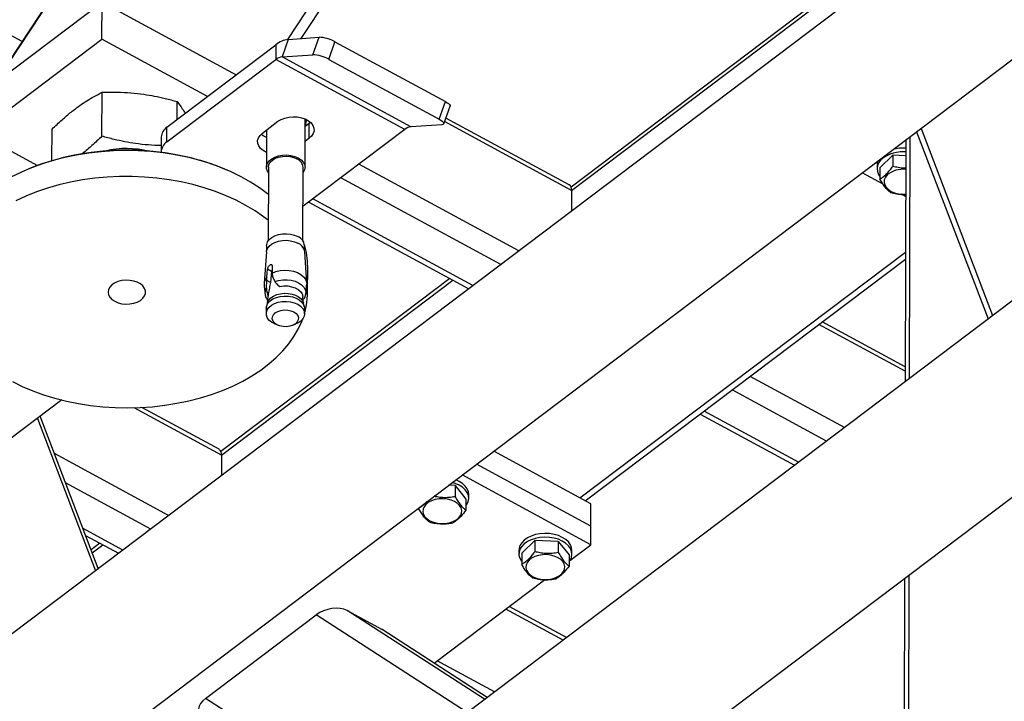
# Model space of a CAD drawing. Header units: millimetres. Extents: x 0 to 841, y 0 to 594.
# Tile 147 of 190: x 689 to 701, y 337 to 345. Entities that reach past the tile are written whole.
import ezdxf

# ---------------------------------------------------------------- set-up
doc = ezdxf.new("R2010")
doc.units = ezdxf.units.MM
doc.layers.add('TRAIT-FORT', color=4, linetype='Continuous', lineweight=25)

msp = doc.modelspace()

# ---------------------------------------------------------------- linework, layer by layer
at = {"layer": 'TRAIT-FORT', "color": 4, "linetype": 'Continuous', "lineweight": 25}
for p, q in [((615.57, 279.961), (731.293, 367.381)), ((734.146, 366.677), (618.422, 279.257)), ((619.542, 277.775), (735.265, 365.195)), ((708.064, 351.981), (655.131, 311.995)), ((692.579, 344.858), (696.472, 350.75)), ((692.736, 344.868), (696.638, 350.774)), ((689.977, 345.66), (689.102, 344.336)), ((689.118, 344.347), (689.98, 345.652)), ((699.309, 345.656), (695.936, 343.107)), ((695.942, 343.067), (699.322, 345.621)), ((688.903, 344.185), (690.378, 345.299)), ((690.377, 344.86), (690.378, 345.299)), ((690.378, 345.299), (691.967, 344.438)), ((690.562, 345.199), (691.967, 344.438)), ((689.431, 344.833), (688.936, 345.101)), ((688.902, 343.746), (690.377, 344.86)), ((691.628, 344.182), (690.377, 344.86)), ((692.585, 344.858), (692.511, 344.65)), ((692.585, 344.858), (692.95, 344.883)), ((692.876, 344.675), (692.95, 344.883)), ((693.064, 344.621), (693.138, 344.829)), ((693.138, 344.829), (694.448, 344.12)), ((691.147, 343.819), (692.438, 344.794)), ((692.438, 344.794), (692.437, 344.618)), ((691.147, 343.643), (692.437, 344.618)), ((693.965, 343.79), (692.437, 344.618)), ((692.511, 344.65), (692.876, 344.675)), ((694.039, 343.823), (692.511, 344.65)), ((693.064, 344.621), (694.374, 343.912)), ((690.377, 343.711), (690.379, 344.232)), ((691.269, 343.911), (691.27, 344.121)), ((694.374, 343.912), (694.448, 344.12)), ((694.429, 343.858), (694.503, 344.066)), ((692.278, 343.748), (692.463, 343.887)), ((692.784, 343.343), (692.785, 343.914)), ((692.785, 343.905), (692.789, 343.913)), ((692.849, 343.874), (692.834, 343.862)), ((695.942, 343.067), (694.437, 343.883)), ((695.913, 343.135), (694.453, 343.926)), ((689.608, 343.363), (688.902, 343.746)), ((689.784, 343.421), (689.785, 343.794)), ((691.147, 343.643), (691.147, 343.819)), ((692.328, 343.785), (692.327, 343.344)), ((693.965, 343.79), (692.76, 342.88)), ((692.834, 343.862), (692.785, 343.824)), ((692.834, 343.686), (692.834, 343.862)), ((694.403, 343.847), (694.039, 343.823)), ((700.031, 343.764), (700.878, 341.546)), ((700.084, 343.804), (700.931, 341.586)), ((691.08, 343.701), (691.079, 343.526)), ((692.834, 343.686), (692.784, 343.649)), ((699.902, 343.666), (699.894, 340.803)), ((699.948, 340.843), (699.955, 343.707)), ((699.596, 343.335), (699.749, 343.485)), ((699.749, 343.485), (699.749, 343.353)), ((699.901, 343.479), (699.749, 343.485)), ((689.501, 343.32), (689.485, 343.313)), ((691.864, 343.307), (691.848, 343.314)), ((692.349, 343.344), (692.347, 342.47)), ((692.758, 342.469), (692.761, 343.343)), ((695.316, 342.351), (693.42, 343.378)), ((699.562, 343.369), (699.562, 343.326)), ((699.596, 343.335), (699.596, 343.203)), ((695.104, 342.19), (693.207, 343.218)), ((699.635, 343.141), (699.385, 343.276)), ((695.942, 343.067), (695.942, 342.823)), ((692.827, 342.93), (694.723, 341.903)), ((694.772, 341.94), (692.875, 342.967)), ((699.9, 342.997), (699.853, 343.023)), ((692.768, 342.451), (692.759, 342.479)), ((692.328, 342.413), (692.328, 342.358)), ((692.777, 342.356), (692.777, 342.411)), ((692.325, 342.34), (692.299, 341.969)), ((692.804, 341.968), (692.78, 342.339)), ((696.041, 339.425), (699.898, 342.338)), ((696.105, 339.39), (699.898, 342.255)), ((692.331, 342.041), (692.339, 342.134)), ((692.388, 342.108), (692.339, 342.134)), ((692.393, 342.175), (692.393, 342.088)), ((692.814, 341.857), (692.815, 342.165)), ((694.501, 342.024), (691.787, 339.974)), ((691.794, 339.933), (694.535, 342.005)), ((692.326, 341.913), (692.331, 342)), ((692.331, 342), (692.331, 342.041)), ((692.374, 341.977), (692.331, 342)), ((692.388, 342.108), (692.374, 341.977)), ((692.393, 342.088), (692.397, 342.049)), ((692.397, 342.049), (692.425, 341.988)), ((692.468, 341.941), (692.486, 341.931)), ((692.481, 341.933), (692.485, 341.931)), ((692.486, 341.931), (692.484, 341.932)), ((692.344, 341.813), (692.335, 341.728)), ((692.346, 341.824), (692.339, 341.844)), ((692.339, 341.844), (692.348, 341.839)), ((692.346, 341.824), (692.344, 341.813)), ((692.348, 341.839), (692.346, 341.824)), ((692.766, 341.727), (692.758, 341.812)), ((692.761, 341.782), (692.763, 341.781)), ((692.324, 341.672), (692.323, 341.609)), ((692.337, 341.735), (692.327, 341.696)), ((692.775, 341.695), (692.764, 341.734)), ((692.778, 341.607), (692.778, 341.671)), ((692.424, 341.488), (692.464, 341.471)), ((692.637, 341.47), (692.676, 341.487)), ((699.894, 340.926), (698.872, 341.48)), ((699.895, 340.978), (698.912, 341.51)), ((699.176, 340.26), (698.058, 340.865)), ((698.963, 340.099), (697.846, 340.705)), ((689.9, 340.586), (688.992, 339.899)), ((691.794, 339.933), (690.76, 340.494)), ((691.765, 340.001), (690.848, 340.497)), ((689.612, 340.368), (690.302, 338.563)), ((690.333, 338.587), (689.644, 340.392)), ((697.465, 340.417), (698.583, 339.812)), ((698.631, 339.849), (697.514, 340.454)), ((691.167, 339.217), (689.813, 339.951)), ((691.794, 339.933), (691.793, 339.689)), ((696.172, 339.354), (695.019, 339.978)), ((696.171, 339.09), (694.816, 339.825)), ((696.171, 338.871), (694.646, 339.697)), ((690.955, 339.056), (689.945, 339.603)), ((694.563, 339.572), (694.485, 339.575)), ((694.563, 339.572), (694.563, 339.44)), ((694.563, 339.572), (694.69, 339.412)), ((694.724, 339.421), (694.724, 339.465)), ((694.69, 339.412), (694.69, 339.28)), ((696.171, 339.09), (696.172, 339.354)), ((694.13, 339.306), (694.13, 339.3)), ((696.171, 338.871), (696.171, 339.09)), ((690.623, 338.806), (690.153, 339.061)), ((690.183, 338.981), (690.575, 338.769)), ((690.352, 338.89), (690.248, 338.811)), ((690.261, 338.776), (690.387, 338.871)), ((695.505, 338.92), (695.352, 338.77)), ((695.505, 338.92), (695.505, 338.788)), ((695.785, 338.91), (695.505, 338.92)), ((695.785, 338.91), (695.785, 338.778)), ((695.785, 338.91), (695.912, 338.749)), ((695.923, 338.684), (696.171, 338.871)), ((695.318, 338.804), (695.318, 338.76)), ((695.352, 338.77), (695.352, 338.638)), ((695.912, 338.749), (695.912, 338.618)), ((695.946, 338.759), (695.947, 338.803)), ((699.922, 330.991), (699.942, 338.511)), ((694.314, 337.468), (695.623, 338.456)), ((699.888, 338.47), (699.868, 330.897)), ((691.606, 337.05), (692.914, 338.039)), ((694.705, 336.883), (692.914, 338.039)), ((693.283, 338.09), (693.697, 337.866)), ((694.912, 337.039), (693.283, 338.09)), ((695.841, 337.741), (695.162, 338.109)), ((695.881, 337.771), (695.202, 338.138)), ((694.942, 337.062), (693.697, 337.866)), ((694.943, 337.062), (693.708, 337.859)), ((695.027, 337.126), (694.348, 337.494)), ((693.397, 335.895), (691.606, 337.05))]:
    msp.add_line(p, q, dxfattribs=at)
at = {"layer": 'TRAIT-FORT', "color": 4, "linetype": 'Continuous', "lineweight": 25, "flags": 128}
for points in [[(694.448, 344.12), (694.468, 344.108), (694.484, 344.097), (694.495, 344.086), (694.502, 344.076), (694.503, 344.068), (694.503, 344.066)], [(692.463, 343.887), (692.499, 343.909), (692.543, 343.926), (692.59, 343.937), (692.641, 343.942), (692.691, 343.939), (692.74, 343.93), (692.785, 343.915), (692.824, 343.894), (692.855, 343.868), (692.877, 343.839), (692.889, 343.807), (692.89, 343.775), (692.881, 343.743), (692.862, 343.713), (692.834, 343.686)], [(694.374, 343.912), (694.394, 343.9), (694.41, 343.889), (694.421, 343.878), (694.428, 343.868), (694.429, 343.86), (694.425, 343.854), (694.417, 343.849), (694.403, 343.847)], [(692.327, 343.519), (692.289, 343.54), (692.257, 343.566), (692.235, 343.595), (692.223, 343.626), (692.222, 343.659), (692.231, 343.691), (692.25, 343.721), (692.278, 343.748)], [(692.327, 343.695), (692.289, 343.716), (692.264, 343.735)], [(691.245, 343.49), (691.101, 343.512), (690.955, 343.528), (690.808, 343.538), (690.66, 343.541), (690.513, 343.537), (690.366, 343.527), (690.22, 343.511), (690.077, 343.488), (689.936, 343.459), (689.799, 343.423), (689.666, 343.382), (689.538, 343.335), (689.415, 343.282), (689.298, 343.224)], [(692.349, 343.021), (692.34, 343.028), (692.243, 343.1), (692.139, 343.167), (692.028, 343.229), (691.91, 343.287), (691.786, 343.339), (691.658, 343.386), (691.524, 343.427), (691.386, 343.461), (691.245, 343.49)], [(692.349, 343.28), (692.339, 343.297), (692.328, 343.327), (692.328, 343.359), (692.338, 343.39), (692.359, 343.419), (692.389, 343.444), (692.426, 343.464), (692.47, 343.479), (692.517, 343.488), (692.567, 343.489), (692.616, 343.484), (692.662, 343.472), (692.703, 343.455)], [(692.349, 343.344), (692.349, 343.347), (692.356, 343.377), (692.372, 343.404), (692.398, 343.428), (692.431, 343.449), (692.471, 343.464), (692.515, 343.472), (692.561, 343.475), (692.607, 343.471), (692.65, 343.46), (692.688, 343.444)], [(692.703, 343.455), (692.737, 343.432), (692.762, 343.405), (692.778, 343.375), (692.784, 343.343), (692.778, 343.312), (692.763, 343.282), (692.761, 343.279)], [(699.732, 343.504), (699.685, 343.484), (699.643, 343.46), (699.609, 343.431), (699.584, 343.399), (699.568, 343.365), (699.562, 343.329), (699.566, 343.293), (699.58, 343.258), (699.596, 343.234)], [(692.348, 342.714), (692.292, 342.757), (692.191, 342.826), (692.083, 342.891), (691.969, 342.951), (691.848, 343.006), (691.722, 343.056), (691.59, 343.099), (691.455, 343.137), (691.315, 343.169), (691.173, 343.194), (691.028, 343.214), (690.881, 343.226), (690.734, 343.233), (690.586, 343.232), (690.438, 343.226), (690.292, 343.212), (690.147, 343.193), (690.005, 343.166), (689.866, 343.134), (689.731, 343.096), (689.6, 343.052), (689.475, 343.002), (689.355, 342.946)], [(699.683, 343.252), (699.661, 343.224), (699.648, 343.195), (699.645, 343.164), (699.653, 343.133), (699.67, 343.105), (699.696, 343.079), (699.73, 343.057), (699.771, 343.04), (699.816, 343.029), (699.863, 343.024), (699.9, 343.024)], [(692.325, 342.34), (692.326, 342.349), (692.337, 342.379), (692.357, 342.408), (692.387, 342.433), (692.424, 342.453), (692.468, 342.468), (692.515, 342.476), (692.564, 342.478), (692.613, 342.473), (692.658, 342.461), (692.699, 342.444)], [(692.328, 342.413), (692.33, 342.427), (692.34, 342.458), (692.36, 342.486), (692.389, 342.511), (692.426, 342.531), (692.469, 342.545), (692.516, 342.554), (692.564, 342.555), (692.612, 342.55), (692.657, 342.539), (692.697, 342.521)], [(692.393, 342.088), (692.438, 342.106), (692.488, 342.118), (692.541, 342.123), (692.594, 342.121), (692.646, 342.111), (692.693, 342.095), (692.734, 342.073), (692.767, 342.046), (692.79, 342.015), (692.802, 341.981), (692.804, 341.957)], [(690.528, 341.755), (690.568, 341.737), (690.612, 341.726), (690.66, 341.721), (690.708, 341.723), (690.754, 341.731), (690.796, 341.745), (690.833, 341.765), (690.862, 341.79), (690.882, 341.818), (690.892, 341.848), (690.892, 341.878), (690.881, 341.908), (690.861, 341.936), (690.832, 341.961), (690.795, 341.981), (690.753, 341.995), (690.706, 342.003), (690.658, 342.005), (690.611, 342), (690.566, 341.988), (690.527, 341.971), (690.494, 341.949), (690.469, 341.923), (690.454, 341.893), (690.449, 341.863), (690.454, 341.832), (690.47, 341.803), (690.495, 341.777), (690.528, 341.755)], [(692.425, 341.988), (692.471, 342.002), (692.52, 342.009), (692.57, 342.01), (692.62, 342.004), (692.666, 341.992), (692.708, 341.974), (692.743, 341.95), (692.769, 341.923), (692.787, 341.893), (692.794, 341.861), (692.792, 341.834)], [(692.486, 341.931), (692.532, 341.937), (692.579, 341.936), (692.625, 341.928), (692.666, 341.915), (692.702, 341.895), (692.73, 341.871), (692.749, 341.844), (692.758, 341.814), (692.758, 341.812)], [(692.324, 341.672), (692.329, 341.702), (692.344, 341.732), (692.369, 341.759), (692.403, 341.782), (692.444, 341.8), (692.489, 341.811), (692.538, 341.816), (692.587, 341.815), (692.634, 341.806), (692.678, 341.792), (692.715, 341.771), (692.745, 341.746), (692.766, 341.718), (692.776, 341.687), (692.778, 341.671)], [(692.337, 341.735), (692.339, 341.741), (692.354, 341.769), (692.378, 341.795), (692.41, 341.817), (692.449, 341.834), (692.492, 341.845), (692.538, 341.85), (692.585, 341.848), (692.63, 341.84), (692.672, 341.826), (692.708, 341.807), (692.736, 341.783), (692.756, 341.756), (692.764, 341.734)], [(692.424, 341.488), (692.424, 341.488), (692.386, 341.508), (692.356, 341.533), (692.335, 341.562), (692.325, 341.592), (692.325, 341.624), (692.335, 341.654), (692.356, 341.683), (692.385, 341.708), (692.423, 341.728), (692.466, 341.743), (692.513, 341.751), (692.562, 341.753), (692.611, 341.748), (692.656, 341.736), (692.697, 341.719), (692.697, 341.719)], [(692.45, 341.477), (692.423, 341.496), (692.404, 341.52), (692.395, 341.545), (692.397, 341.571), (692.409, 341.596), (692.431, 341.618), (692.461, 341.635), (692.498, 341.647), (692.537, 341.652), (692.578, 341.651), (692.617, 341.643), (692.651, 341.629), (692.678, 341.61), (692.697, 341.587), (692.706, 341.561), (692.704, 341.535), (692.691, 341.511), (692.669, 341.489), (692.639, 341.471), (692.603, 341.459), (692.563, 341.454), (692.523, 341.455), (692.484, 341.463), (692.45, 341.477)], [(692.697, 341.719), (692.731, 341.696), (692.756, 341.669), (692.772, 341.639), (692.778, 341.608), (692.772, 341.577), (692.757, 341.547), (692.732, 341.52), (692.698, 341.497), (692.676, 341.487)], [(690.098, 340.543), (690.242, 340.521), (690.388, 340.505), (690.535, 340.496), (690.683, 340.493), (690.83, 340.496), (690.977, 340.506), (691.123, 340.523), (691.266, 340.546), (691.407, 340.575), (691.544, 340.61), (691.677, 340.651), (691.805, 340.699), (691.928, 340.751), (692.045, 340.809), (692.155, 340.872), (692.258, 340.94), (692.354, 341.012), (692.441, 341.088), (692.52, 341.168), (692.591, 341.251), (692.652, 341.337), (692.703, 341.425), (692.745, 341.516), (692.758, 341.549)], [(689.315, 340.804), (689.433, 340.746), (689.557, 340.694), (689.685, 340.648), (689.819, 340.607), (689.957, 340.572), (690.098, 340.543), (690.098, 340.543)], [(694.69, 339.33), (694.702, 339.347), (694.718, 339.382), (694.724, 339.418), (694.72, 339.454), (694.706, 339.489), (694.682, 339.521), (694.65, 339.551), (694.61, 339.576), (694.564, 339.597), (694.529, 339.608)], [(694.724, 339.465), (694.72, 339.498), (694.706, 339.533), (694.683, 339.565), (694.65, 339.595), (694.61, 339.62), (694.57, 339.639)], [(694.603, 339.187), (694.625, 339.215), (694.637, 339.244), (694.64, 339.275), (694.632, 339.306), (694.615, 339.334), (694.589, 339.36), (694.555, 339.382), (694.515, 339.399), (694.47, 339.41), (694.422, 339.415), (694.374, 339.414), (694.327, 339.406), (694.284, 339.392), (694.247, 339.373), (694.216, 339.349), (694.194, 339.321), (694.182, 339.292), (694.179, 339.261), (694.187, 339.23), (694.204, 339.202), (694.23, 339.176), (694.264, 339.154), (694.304, 339.137), (694.349, 339.126), (694.397, 339.121), (694.445, 339.122), (694.492, 339.13), (694.535, 339.144), (694.572, 339.163), (694.603, 339.187)], [(695.947, 338.803), (695.942, 338.835), (695.928, 338.87), (695.905, 338.903), (695.873, 338.933), (695.832, 338.958), (695.786, 338.979), (695.735, 338.993), (695.68, 339.002), (695.624, 339.004), (695.568, 339), (695.514, 338.99), (695.464, 338.973), (695.419, 338.952), (695.381, 338.925), (695.352, 338.894), (695.331, 338.861), (695.32, 338.826), (695.318, 338.804)], [(695.912, 338.668), (695.924, 338.685), (695.94, 338.72), (695.946, 338.756), (695.942, 338.792), (695.928, 338.826), (695.905, 338.859), (695.872, 338.889), (695.832, 338.914), (695.786, 338.935), (695.734, 338.949), (695.68, 338.958), (695.624, 338.961), (695.568, 338.956), (695.514, 338.946), (695.464, 338.93), (695.419, 338.908), (695.381, 338.881), (695.351, 338.85), (695.331, 338.817), (695.32, 338.782), (695.319, 338.746), (695.328, 338.71), (695.347, 338.676), (695.352, 338.669)], [(695.825, 338.525), (695.847, 338.552), (695.86, 338.582), (695.862, 338.613), (695.855, 338.643), (695.837, 338.672), (695.811, 338.698), (695.777, 338.72), (695.737, 338.737), (695.692, 338.748), (695.644, 338.753), (695.596, 338.752), (695.549, 338.744), (695.506, 338.73), (695.469, 338.711), (695.438, 338.687), (695.416, 338.659), (695.404, 338.63), (695.401, 338.599), (695.409, 338.568), (695.426, 338.539), (695.452, 338.513), (695.486, 338.492), (695.527, 338.475), (695.572, 338.464), (695.619, 338.459), (695.667, 338.46), (695.714, 338.468), (695.757, 338.482), (695.795, 338.501), (695.825, 338.525)]]:
    msp.add_lwpolyline(points, dxfattribs=at)
at = {"layer": 'TRAIT-FORT', "color": 4, "linetype": 'Continuous', "lineweight": 25}
for centre, radius, start, end in [((692.622, 344.572), 0.288, 97.4002, 129.7696), ((692.932, 344.462), 0.422, 60.6517, 87.5828), ((692.53, 344.507), 0.144, 97.4002, 129.7696), ((692.858, 344.254), 0.422, 60.6517, 87.5828), ((692.696, 343.892), 0.104, 329.4823, 9.0518), ((691.229, 343.694), 0.149, 123.1684, 177.1102), ((694.058, 343.68), 0.144, 97.4002, 129.7696), ((691.227, 343.519), 0.148, 122.9896, 180.2919), ((690.669, 340.42), 3.127, 79.5266, 111.9311), ((690.673, 342.468), 1.097, 76.2378, 103.4613), ((699.875, 343.054), 0.472, 86.8346, 107.6448), ((699.875, 343.094), 0.476, 86.8734, 105.0361), ((690.76, 340.752), 2.783, 66.9824, 80.1237), ((692.64, 343.333), 0.121, 4.869, 66.9103), ((699.695, 343.369), 0.133, 158.8378, 179.6867), ((699.87, 343.026), 0.293, 83.9, 129.6739), ((695.872, 343.077), 0.0712, 352.4354, 54.228), ((692.65, 342.404), 0.127, 3.543, 68.2363), ((692.645, 342.319), 0.136, 8.3913, 66.4659), ((691.918, 342.166), 0.897, 359.935, 17.0693), ((692.416, 341.96), 0.117, 136.5575, 180.8705), ((692.413, 341.856), 0.104, 146.7951, 190.9104), ((691.926, 341.86), 0.887, 343.5725, 6.3394), ((691.723, 339.943), 0.0712, 352.4354, 54.228)]:
    msp.add_arc(centre, radius, start, end, dxfattribs=at)
for centre, start_param, end_param in [((693.089, 337.944), 0.558083, 2.128879), ((693.504, 337.719), 0.491508, 0.558083), ((691.781, 336.956), 2.128879, 3.6331)]:
    msp.add_ellipse(centre, major_axis=(0.257, 0.074), ratio=0.614259, start_param=start_param, end_param=end_param, dxfattribs=at)
for points, knots in [([(689.785, 343.794), (689.825, 343.832), (689.9, 343.904), (690.01, 343.997), (690.108, 344.071), (690.199, 344.132), (690.287, 344.184), (690.347, 344.215), (690.379, 344.232)], [0, 0, 0, 0, 0.202068, 0.3827, 0.555315, 0.692992, 0.838894, 1, 1, 1, 1]), ([(690.379, 344.232), (690.438, 344.233), (690.551, 344.235), (690.717, 344.227), (690.864, 344.21), (691, 344.187), (691.132, 344.158), (691.222, 344.134), (691.27, 344.121)], [0, 0, 0, 0, 0.202068, 0.3827, 0.555315, 0.692992, 0.838894, 1, 1, 1, 1]), ([(691.27, 344.121), (691.29, 344.093), (691.32, 344.051), (691.351, 343.999), (691.362, 343.981)], [0, 0, 0, 0, 0.648033, 1, 1, 1, 1]), ([(690.377, 343.711), (690.338, 343.673), (690.263, 343.602), (690.183, 343.532), (690.144, 343.503), (690.14, 343.5)], [0, 0, 0, 0, 0.505461, 0.9573, 1, 1, 1, 1]), ([(691.08, 343.599), (691.029, 343.601), (690.927, 343.605), (690.783, 343.621), (690.647, 343.644), (690.515, 343.673), (690.425, 343.698), (690.377, 343.711)], [0, 0, 0, 0, 0.215502, 0.43487, 0.609837, 0.795258, 1, 1, 1, 1]), ([(699.596, 343.203), (699.615, 343.216), (699.648, 343.236), (699.694, 343.283), (699.726, 343.321), (699.744, 343.346), (699.749, 343.353)], [0, 0, 0, 0, 0.385549, 0.637642, 0.896546, 1, 1, 1, 1]), ([(699.901, 343.332), (699.893, 343.332), (699.865, 343.331), (699.813, 343.338), (699.771, 343.348), (699.749, 343.353)], [0, 0, 0, 0, 0.140989, 0.566559, 1, 1, 1, 1]), ([(699.723, 343.043), (699.712, 343.052), (699.689, 343.07), (699.656, 343.109), (699.625, 343.154), (699.606, 343.187), (699.596, 343.203)], [0, 0, 0, 0, 0.264605, 0.534948, 0.765343, 1, 1, 1, 1]), ([(699.723, 343.043), (699.747, 343.037), (699.796, 343.026), (699.856, 343.02), (699.891, 343.022), (699.9, 343.022)], [0, 0, 0, 0, 0.419347, 0.847788, 1, 1, 1, 1]), ([(692.339, 342.134), (692.34, 342.138), (692.341, 342.146), (692.346, 342.159), (692.353, 342.172), (692.359, 342.18), (692.367, 342.186), (692.374, 342.19), (692.383, 342.191), (692.39, 342.187), (692.393, 342.181), (692.393, 342.176), (692.393, 342.175)], [0, 0, 0, 0, 0.112459, 0.224891, 0.338077, 0.451935, 0.500009, 0.61321, 0.72639, 0.840088, 0.953755, 1, 1, 1, 1]), ([(692.393, 342.127), (692.393, 342.127), (692.391, 342.122), (692.389, 342.115), (692.388, 342.109), (692.388, 342.108)], [0, 0, 0, 0, 0.1091156, 0.7396448, 1, 1, 1, 1]), ([(692.3, 341.958), (692.3, 341.941), (692.301, 341.902), (692.307, 341.863), (692.311, 341.841)], [0, 0, 0, 0, 0.4258, 1, 1, 1, 1]), ([(692.326, 341.913), (692.326, 341.899), (692.327, 341.875), (692.336, 341.853), (692.339, 341.844)], [0, 0, 0, 0, 0.5931439, 1, 1, 1, 1]), ([(692.374, 341.977), (692.369, 341.955), (692.361, 341.911), (692.352, 341.863), (692.348, 341.839)], [0, 0, 0, 0, 0.496599, 1, 1, 1, 1]), ([(692.425, 341.988), (692.432, 341.979), (692.444, 341.963), (692.461, 341.947), (692.468, 341.941)], [0, 0, 0, 0, 0.593144, 1, 1, 1, 1]), ([(692.792, 341.839), (692.795, 341.857), (692.801, 341.896), (692.802, 341.935), (692.803, 341.957)], [0, 0, 0, 0, 0.451823, 1, 1, 1, 1]), ([(692.311, 341.836), (692.311, 341.834), (692.313, 341.819), (692.322, 341.796), (692.335, 341.777), (692.34, 341.77)], [0, 0, 0, 0, 0.073602, 0.641263, 1, 1, 1, 1]), ([(692.774, 341.789), (692.773, 341.787), (692.772, 341.782), (692.767, 341.782), (692.763, 341.781)], [0, 0, 0, 0, 0.340108, 1, 1, 1, 1]), ([(692.775, 341.789), (692.776, 341.791), (692.784, 341.804), (692.79, 341.82), (692.791, 341.833), (692.791, 341.834)], [0, 0, 0, 0, 0.171788, 0.920779, 1, 1, 1, 1]), ([(694.563, 339.44), (694.538, 339.436), (694.489, 339.428), (694.416, 339.427), (694.357, 339.434), (694.324, 339.441), (694.312, 339.444)], [0, 0, 0, 0, 0.295894, 0.598204, 0.855844, 1, 1, 1, 1]), ([(694.563, 339.44), (694.574, 339.421), (694.596, 339.384), (694.629, 339.338), (694.66, 339.304), (694.68, 339.288), (694.69, 339.28)], [0, 0, 0, 0, 0.264605, 0.534948, 0.765343, 1, 1, 1, 1]), ([(694.225, 339.378), (694.224, 339.378), (694.211, 339.361), (694.184, 339.338), (694.153, 339.314), (694.135, 339.303), (694.13, 339.3)], [0, 0, 0, 0, 0.010286, 0.416339, 0.833364, 1, 1, 1, 1]), ([(694.256, 339.14), (694.245, 339.149), (694.223, 339.168), (694.19, 339.206), (694.159, 339.251), (694.139, 339.284), (694.13, 339.3)], [0, 0, 0, 0, 0.264605, 0.534948, 0.765343, 1, 1, 1, 1]), ([(694.69, 339.28), (694.67, 339.254), (694.638, 339.212), (694.591, 339.167), (694.56, 339.144), (694.542, 339.133), (694.536, 339.13)], [0, 0, 0, 0, 0.3855495, 0.6376419, 0.8965462, 1, 1, 1, 1]), ([(694.256, 339.14), (694.281, 339.134), (694.33, 339.123), (694.403, 339.117), (694.472, 339.119), (694.515, 339.126), (694.536, 339.13)], [0, 0, 0, 0, 0.264605, 0.534948, 0.765343, 1, 1, 1, 1]), ([(695.505, 338.788), (695.485, 338.762), (695.453, 338.72), (695.406, 338.675), (695.375, 338.652), (695.357, 338.641), (695.352, 338.638)], [0, 0, 0, 0, 0.385549, 0.637642, 0.896546, 1, 1, 1, 1]), ([(695.785, 338.778), (695.761, 338.774), (695.711, 338.766), (695.639, 338.765), (695.569, 338.773), (695.526, 338.783), (695.505, 338.788)], [0, 0, 0, 0, 0.264605, 0.534948, 0.765343, 1, 1, 1, 1]), ([(695.785, 338.778), (695.796, 338.759), (695.818, 338.721), (695.851, 338.676), (695.883, 338.642), (695.902, 338.626), (695.912, 338.618)], [0, 0, 0, 0, 0.264605, 0.534948, 0.765343, 1, 1, 1, 1]), ([(695.479, 338.478), (695.468, 338.487), (695.445, 338.505), (695.412, 338.543), (695.381, 338.588), (695.362, 338.621), (695.352, 338.638)], [0, 0, 0, 0, 0.264605, 0.534948, 0.765343, 1, 1, 1, 1]), ([(695.912, 338.618), (695.892, 338.592), (695.86, 338.549), (695.813, 338.505), (695.782, 338.482), (695.764, 338.471), (695.759, 338.468)], [0, 0, 0, 0, 0.385549, 0.637642, 0.896546, 1, 1, 1, 1]), ([(695.479, 338.478), (695.503, 338.472), (695.552, 338.461), (695.625, 338.455), (695.694, 338.457), (695.737, 338.464), (695.759, 338.468)], [0, 0, 0, 0, 0.264605, 0.534948, 0.765343, 1, 1, 1, 1])]:
    msp.add_open_spline(points, degree=3, knots=knots, dxfattribs=at)

doc.saveas('drawing.dxf')
